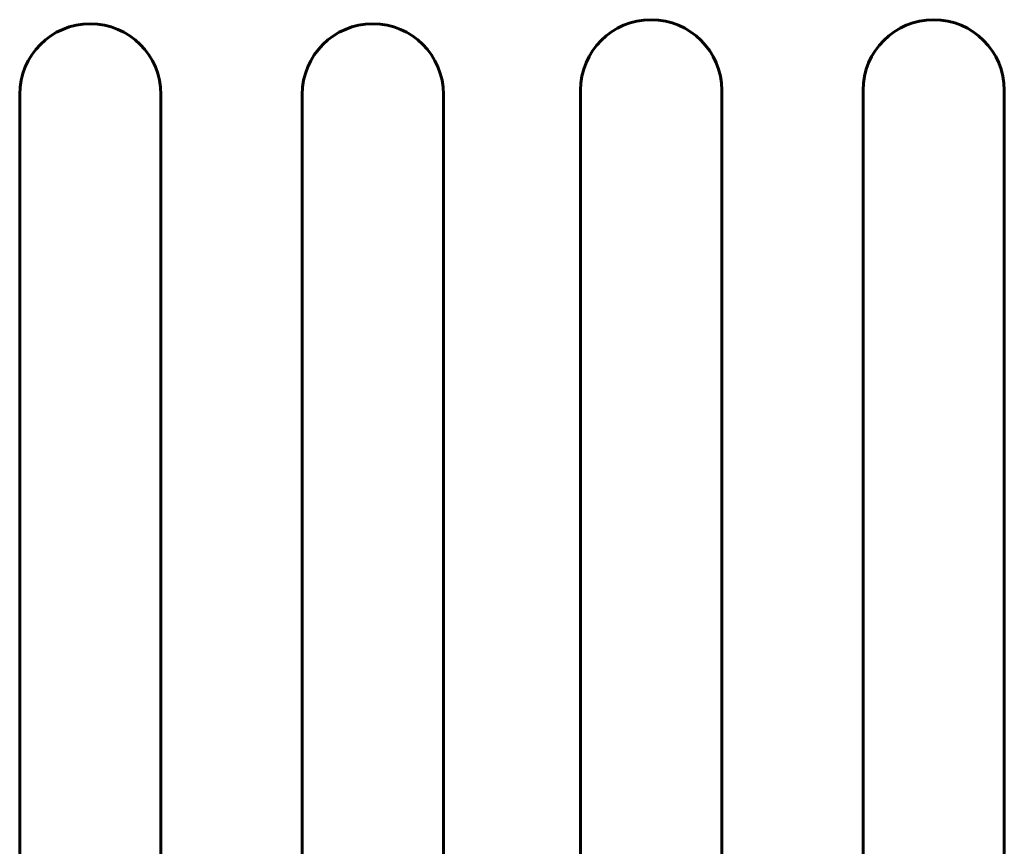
# Model space of a CAD drawing. Header units: millimetres. Extents: x -112 to 98, y -171 to 88.
# Tile 12 of 129: x -5 to 64, y -113 to -54. Entities that reach past the tile are written whole.
import ezdxf

# ---------------------------------------------------------------- set-up
doc = ezdxf.new("R2010")
doc.units = ezdxf.units.MM
doc.linetypes.add('K5LT32768', pattern=[0])

msp = doc.modelspace()

# ---------------------------------------------------------------- linework, layer by layer
at = {"color": 150, "linetype": 'K5LT32768', "lineweight": 60, "true_color": 0x0080ff}
for p, q in [((34.254, -142.135), (34.254, -59.135)), ((34.254, -142.135), (34.254, -59.135)), ((44.254, -142.135), (44.254, -59.135)), ((44.254, -142.135), (44.254, -59.135)), ((54.254, -142.135), (54.254, -59.135)), ((54.254, -142.135), (54.254, -59.135)), ((64.254, -142.135), (64.254, -59.135)), ((64.254, -142.135), (64.254, -59.135)), ((-5.448, -142.425), (-5.448, -59.425)), ((-5.448, -142.425), (-5.448, -59.425)), ((4.552, -142.425), (4.552, -59.425)), ((4.552, -142.425), (4.552, -59.425)), ((14.552, -142.425), (14.552, -59.425)), ((14.552, -142.425), (14.552, -59.425)), ((24.552, -142.425), (24.552, -59.425)), ((24.552, -142.425), (24.552, -59.425))]:
    msp.add_line(p, q, dxfattribs=at)
for centre in [(39.254, -59.135), (39.254, -59.135), (59.254, -59.135), (59.254, -59.135), (-0.448, -59.425), (-0.448, -59.425), (19.552, -59.425), (19.552, -59.425)]:
    msp.add_arc(centre, 5, 0, 180, dxfattribs=at)

doc.saveas('drawing.dxf')
